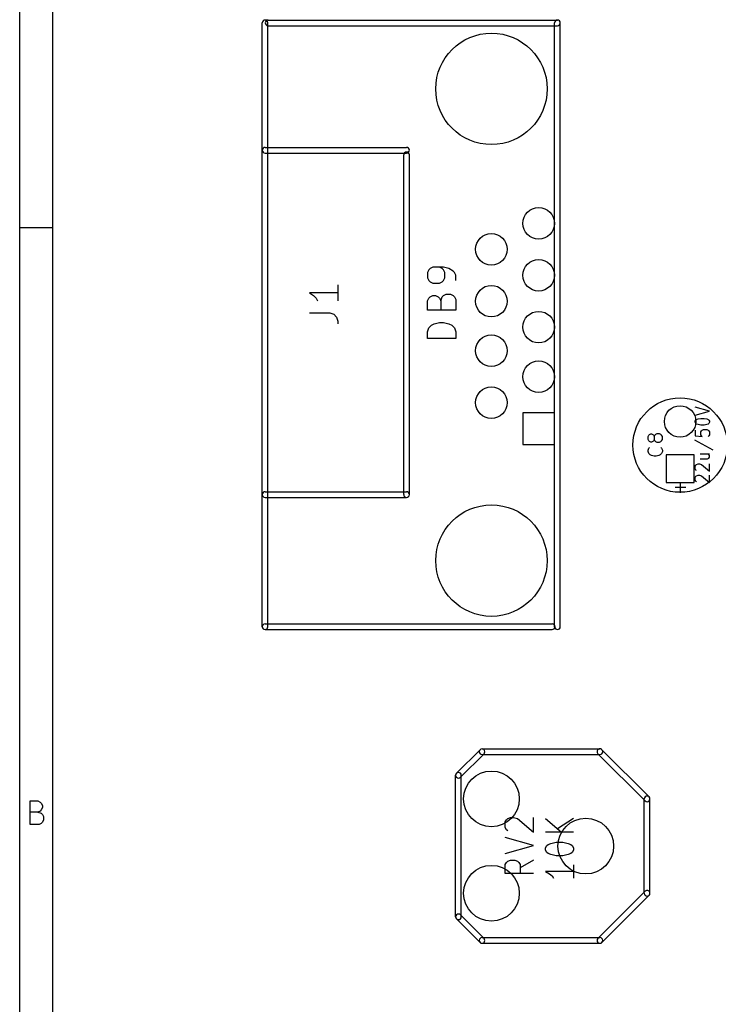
# Model space of a CAD drawing. Extents: x 10 to 287, y -200 to -10.
# Tile 3 of 19: x 10 to 48, y -115 to -62. Entities that reach past the tile are written whole.
import ezdxf

# ---------------------------------------------------------------- set-up
doc = ezdxf.new("R2010")
doc.units = 0
doc.header["$MEASUREMENT"] = 0
doc.layers.add('BLACK', color=250, linetype='CONTINUOUS')

msp = doc.modelspace()

# ---------------------------------------------------------------- linework, layer by layer
at = {"layer": 'BLACK'}
for p, q in [((10.16, -199.847), (10.16, -10.16)), ((11.938, -198.069), (11.938, -11.938)), ((23.2156, -94.869), (23.2156, -62.357)), ((23.5204, -94.869), (23.5204, -62.357)), ((23.53, -62.2046), (39.116, -62.2046)), ((23.53, -62.5094), (39.116, -62.5094)), ((38.9636, -94.869), (38.9636, -62.357)), ((39.2684, -94.869), (39.2684, -62.357)), ((23.368, -69.0626), (30.988, -69.0626)), ((23.368, -69.3674), (30.988, -69.3674)), ((30.8356, -87.757), (30.8356, -69.469)), ((31.1404, -87.757), (31.1404, -69.469)), ((10.16, -73.3806), (11.938, -73.3806)), ((32.1854, -75.6557), (32.1129, -75.8009)), ((32.1129, -75.8009), (32.1129, -76.0911)), ((32.258, -75.5831), (32.1854, -75.6557)), ((32.4031, -75.5106), (32.258, -75.5831)), ((32.9837, -75.5106), (32.4031, -75.5106)), ((32.9111, -75.5831), (32.766, -75.5106)), ((32.9837, -75.6557), (32.9111, -75.5831)), ((33.274, -75.5831), (32.9837, -75.5106)), ((33.0563, -75.8009), (32.9837, -75.6557)), ((33.0563, -76.0911), (33.0563, -75.8009)), ((33.4917, -75.7283), (33.274, -75.5831)), ((33.5643, -75.8009), (33.4917, -75.7283)), ((33.6369, -75.946), (33.5643, -75.8009)), ((32.1129, -76.0911), (32.1854, -76.2363)), ((32.1854, -76.2363), (32.258, -76.3089)), ((32.258, -76.3089), (32.4031, -76.3814)), ((32.766, -76.3814), (32.9111, -76.3089)), ((32.9111, -76.3089), (32.9837, -76.2363)), ((32.9837, -76.2363), (33.0563, -76.0911)), ((33.6369, -76.2363), (33.6369, -75.946)), ((27.2869, -76.454), (27.2869, -77.3249)), ((32.4031, -76.3814), (32.766, -76.3814)), ((27.2869, -76.8894), (25.7629, -76.8894)), ((25.7629, -76.8894), (25.9806, -77.0346)), ((25.9806, -77.0346), (26.1257, -77.1797)), ((26.1257, -77.1797), (26.1983, -77.3249)), ((32.1129, -77.3249), (32.1854, -77.1797)), ((32.1129, -77.8329), (32.1129, -77.3249)), ((32.1854, -77.1797), (32.258, -77.1071)), ((32.258, -77.1071), (32.4031, -77.0346)), ((32.4031, -77.0346), (32.5483, -77.0346)), ((32.5483, -77.0346), (32.6934, -77.1071)), ((32.6934, -77.1071), (32.766, -77.1797)), ((32.766, -77.1797), (32.8386, -77.3249)), ((32.8386, -77.3249), (32.9111, -77.1071)), ((32.8386, -77.3249), (32.8386, -77.8329)), ((32.9111, -77.1071), (32.9837, -77.0346)), ((32.9837, -77.0346), (33.1289, -76.962)), ((33.1289, -76.962), (33.3466, -76.962)), ((33.3466, -76.962), (33.4917, -77.0346)), ((33.4917, -77.0346), (33.5643, -77.1071)), ((33.5643, -77.1071), (33.6369, -77.2523)), ((33.6369, -77.2523), (33.6369, -77.8329)), ((33.6369, -77.8329), (32.1129, -77.8329)), ((25.7629, -77.978), (26.8514, -77.978)), ((26.8514, -77.978), (27.0691, -78.0506)), ((27.0691, -78.0506), (27.2143, -78.1957)), ((27.2143, -78.1957), (27.2869, -78.4134)), ((27.2869, -78.4134), (27.2869, -78.5586)), ((32.1129, -78.994), (32.1854, -78.7763)), ((32.1854, -78.7763), (32.3306, -78.6311)), ((32.3306, -78.6311), (32.4757, -78.5586)), ((32.4757, -78.5586), (32.766, -78.486)), ((32.766, -78.486), (32.9837, -78.486)), ((32.9837, -78.486), (33.274, -78.5586)), ((33.274, -78.5586), (33.4191, -78.6311)), ((33.4191, -78.6311), (33.5643, -78.7763)), ((33.5643, -78.7763), (33.6369, -78.994)), ((32.1129, -79.3569), (32.1129, -78.994)), ((33.6369, -79.3569), (32.1129, -79.3569)), ((33.6369, -78.994), (33.6369, -79.3569)), ((47.2984, -83.2606), (46.5364, -83.0489)), ((38.95, -83.351), (37.25, -83.351)), ((37.25, -83.351), (37.25, -85.051)), ((38.95, -85.051), (38.95, -83.351)), ((46.5364, -83.4723), (47.2984, -83.2606)), ((46.5364, -83.8049), (46.5727, -83.7444)), ((46.5727, -83.7444), (46.609, -83.7142)), ((46.609, -83.7142), (46.6816, -83.6839)), ((46.6816, -83.6839), (46.8267, -83.6537)), ((46.8267, -83.6537), (47.0081, -83.6537)), ((47.0081, -83.6537), (47.1533, -83.6839)), ((47.1533, -83.6839), (47.2259, -83.7142)), ((47.2259, -83.7142), (47.2621, -83.7444)), ((47.2621, -83.7444), (47.2984, -83.8049)), ((46.5364, -83.8654), (46.5364, -83.8049)), ((46.5727, -83.9258), (46.5364, -83.8654)), ((46.5364, -84.2887), (46.5364, -84.5911)), ((46.609, -83.9561), (46.5727, -83.9258)), ((46.6816, -83.9863), (46.609, -83.9561)), ((46.8267, -84.0165), (46.6816, -83.9863)), ((47.0081, -84.0165), (46.8267, -84.0165)), ((46.863, -84.3189), (46.8993, -84.2887)), ((46.8993, -84.2887), (46.9719, -84.2585)), ((46.9719, -84.2585), (47.1533, -84.2585)), ((47.1533, -83.9863), (47.0081, -84.0165)), ((47.2259, -83.9561), (47.1533, -83.9863)), ((47.1533, -84.2585), (47.2259, -84.2887)), ((47.2621, -83.9258), (47.2259, -83.9561)), ((47.2259, -84.2887), (47.2621, -84.3189)), ((47.2984, -83.8654), (47.2621, -83.9258)), ((47.2984, -83.8049), (47.2984, -83.8654)), ((43.999, -84.6364), (44.0353, -84.5639)), ((43.999, -84.7816), (43.999, -84.6364)), ((44.0353, -84.8541), (43.999, -84.7816)), ((44.0353, -84.5639), (44.0715, -84.5276)), ((44.0715, -84.5276), (44.1441, -84.4913)), ((44.1441, -84.4913), (44.1804, -84.4913)), ((44.1804, -84.4913), (44.253, -84.5276)), ((44.253, -84.5276), (44.2893, -84.5639)), ((44.2893, -84.5639), (44.3255, -84.6364)), ((44.3255, -84.7816), (44.2893, -84.8541)), ((44.3618, -84.5639), (44.3255, -84.6364)), ((44.3255, -84.6364), (44.3255, -84.7816)), ((44.3255, -84.7816), (44.3618, -84.8541)), ((44.3981, -84.5276), (44.3618, -84.5639)), ((44.4707, -84.4913), (44.3981, -84.5276)), ((44.6158, -84.4913), (44.4707, -84.4913)), ((44.6884, -84.5276), (44.6158, -84.4913)), ((44.7247, -84.5639), (44.6884, -84.5276)), ((44.761, -84.6364), (44.7247, -84.5639)), ((44.7247, -84.8541), (44.761, -84.7816)), ((44.761, -84.7816), (44.761, -84.6364)), ((46.5001, -84.8027), (47.4799, -85.347)), ((46.5364, -84.5911), (46.8993, -84.6213)), ((46.8267, -84.3794), (46.863, -84.3189)), ((46.8267, -84.5306), (46.8267, -84.3794)), ((46.863, -84.5911), (46.8267, -84.5306)), ((46.8993, -84.6213), (46.863, -84.5911)), ((47.2621, -84.5911), (47.2259, -84.6213)), ((47.2621, -84.3189), (47.2984, -84.3794)), ((47.2984, -84.5306), (47.2621, -84.5911)), ((47.2984, -84.3794), (47.2984, -84.5306)), ((37.25, -85.051), (38.95, -85.051)), ((43.999, -85.3621), (44.0353, -85.2533)), ((44.0715, -84.8904), (44.0353, -84.8541)), ((44.0353, -85.2533), (44.0715, -85.217)), ((44.1441, -84.9267), (44.0715, -84.8904)), ((44.1804, -84.9267), (44.1441, -84.9267)), ((44.253, -84.8904), (44.1804, -84.9267)), ((44.2893, -84.8541), (44.253, -84.8904)), ((44.3618, -84.8541), (44.3981, -84.8904)), ((44.3981, -84.8904), (44.4707, -84.9267)), ((44.4707, -84.9267), (44.6158, -84.9267)), ((44.6158, -84.9267), (44.6884, -84.8904)), ((44.6884, -84.8904), (44.7247, -84.8541)), ((44.6884, -85.217), (44.7247, -85.2533)), ((44.7247, -85.2533), (44.761, -85.3621)), ((43.999, -85.4347), (43.999, -85.3621)), ((44.0353, -85.5436), (43.999, -85.4347)), ((44.1078, -85.6161), (44.0353, -85.5436)), ((44.1804, -85.6524), (44.1078, -85.6161)), ((44.3255, -85.6887), (44.1804, -85.6524)), ((44.4344, -85.6887), (44.3255, -85.6887)), ((44.5795, -85.6524), (44.4344, -85.6887)), ((44.6521, -85.6161), (44.5795, -85.6524)), ((44.7247, -85.5436), (44.6521, -85.6161)), ((44.761, -85.4347), (44.7247, -85.5436)), ((44.761, -85.3621), (44.761, -85.4347)), ((46.47, -85.61), (44.97, -85.61)), ((44.97, -85.61), (44.97, -87.11)), ((46.47, -87.11), (46.47, -85.61)), ((46.7904, -85.5587), (47.2984, -85.5587)), ((46.7904, -85.8308), (47.1896, -85.8308)), ((47.1896, -85.8308), (47.2621, -85.8006)), ((47.2621, -85.5889), (47.2259, -85.5587)), ((47.2984, -85.6494), (47.2621, -85.5889)), ((47.2621, -85.8006), (47.2984, -85.7401)), ((47.2984, -85.7401), (47.2984, -85.6494)), ((46.5364, -86.2239), (46.5727, -86.1635)), ((46.5364, -86.3751), (46.5364, -86.2239)), ((46.5727, -86.4356), (46.5364, -86.3751)), ((46.5727, -86.1635), (46.609, -86.1332)), ((46.609, -86.1332), (46.6816, -86.103)), ((46.6816, -86.103), (46.7541, -86.103)), ((46.7541, -86.103), (46.863, -86.1332)), ((46.863, -86.1332), (47.2984, -86.4961)), ((47.2984, -86.4961), (47.2984, -86.103)), ((46.5364, -86.8287), (46.5727, -86.7682)), ((46.5364, -86.9799), (46.5364, -86.8287)), ((46.609, -86.4658), (46.5727, -86.4356)), ((46.5727, -86.7682), (46.609, -86.738)), ((46.609, -86.738), (46.6816, -86.7077)), ((46.6816, -86.7077), (46.7541, -86.7077)), ((46.7541, -86.7077), (46.863, -86.738)), ((46.863, -86.738), (47.2984, -87.1008)), ((47.2984, -87.1008), (47.2984, -86.7077)), ((44.97, -87.11), (46.47, -87.11)), ((46.0284, -87.376), (45.4479, -87.376)), ((45.7381, -87.6663), (45.7381, -87.0857)), ((46.5727, -87.0404), (46.5364, -86.9799)), ((46.609, -87.0706), (46.5727, -87.0404)), ((23.368, -87.6046), (30.988, -87.6046)), ((23.368, -87.9094), (30.988, -87.9094)), ((23.368, -94.7166), (38.83, -94.7166)), ((23.368, -95.0214), (38.83, -95.0214)), ((34.9442, -101.492), (33.6742, -102.762)), ((35.1598, -101.708), (33.8898, -102.978)), ((35.052, -101.448), (41.402, -101.448)), ((35.052, -101.752), (41.402, -101.752)), ((43.8342, -104.248), (41.2942, -101.708)), ((44.0498, -104.032), (41.5098, -101.492)), ((33.6296, -110.49), (33.6296, -102.87)), ((33.9344, -110.49), (33.9344, -102.87)), ((10.7164, -105.518), (10.7164, -104.248)), ((10.7164, -104.248), (11.1397, -104.248)), ((11.1397, -104.248), (11.2607, -104.308)), ((11.2607, -104.308), (11.3211, -104.369)), ((11.3211, -104.369), (11.3816, -104.49)), ((43.7896, -109.22), (43.7896, -104.14)), ((44.0944, -109.22), (44.0944, -104.14)), ((11.1397, -104.852), (10.7164, -104.852)), ((11.2607, -104.792), (11.1397, -104.852)), ((11.1397, -104.852), (11.3211, -104.913)), ((11.3211, -104.731), (11.2607, -104.792)), ((11.3816, -104.611), (11.3211, -104.731)), ((11.3211, -104.913), (11.3816, -104.973)), ((11.3816, -104.49), (11.3816, -104.611)), ((11.3211, -105.457), (11.2002, -105.518)), ((11.3816, -105.397), (11.3211, -105.457)), ((11.3816, -104.973), (11.4421, -105.094)), ((11.4421, -105.276), (11.3816, -105.397)), ((11.4421, -105.094), (11.4421, -105.276)), ((36.3039, -105.38), (36.3764, -105.259)), ((36.3039, -105.682), (36.3039, -105.38)), ((36.3764, -105.259), (36.449, -105.198)), ((36.449, -105.198), (36.5941, -105.138)), ((36.5941, -105.138), (36.7393, -105.138)), ((36.7393, -105.138), (36.957, -105.198)), ((36.957, -105.198), (37.8279, -105.924)), ((37.8279, -105.924), (37.8279, -105.138)), ((38.4629, -105.204), (39.3337, -105.93)), ((39.9869, -105.204), (39.116, -105.749)), ((11.2002, -105.518), (10.7164, -105.518)), ((36.3764, -105.803), (36.3039, -105.682)), ((36.449, -105.864), (36.3764, -105.803)), ((39.9869, -105.93), (38.4629, -105.93)), ((37.8279, -106.65), (36.3039, -106.226)), ((38.608, -106.595), (38.7531, -106.535)), ((38.7531, -106.535), (39.0434, -106.474)), ((39.0434, -106.474), (39.4063, -106.474)), ((39.4063, -106.474), (39.6966, -106.535)), ((39.6966, -106.535), (39.8417, -106.595)), ((36.3039, -107.073), (37.8279, -106.65)), ((38.4629, -106.777), (38.5354, -106.656)), ((38.4629, -106.898), (38.4629, -106.777)), ((38.5354, -107.019), (38.4629, -106.898)), ((38.5354, -106.656), (38.608, -106.595)), ((38.608, -107.079), (38.5354, -107.019)), ((38.7531, -107.14), (38.608, -107.079)), ((39.8417, -107.079), (39.6966, -107.14)), ((39.8417, -106.595), (39.9143, -106.656)), ((39.9143, -107.019), (39.8417, -107.079)), ((39.9143, -106.656), (39.9869, -106.777)), ((39.9869, -106.898), (39.9143, -107.019)), ((39.9869, -106.777), (39.9869, -106.898)), ((36.3039, -107.678), (36.3764, -107.557)), ((36.3764, -107.557), (36.449, -107.496)), ((36.449, -107.496), (36.5941, -107.436)), ((36.5941, -107.436), (36.8119, -107.436)), ((36.8119, -107.436), (36.957, -107.496)), ((36.957, -107.496), (37.0296, -107.557)), ((37.0296, -107.557), (37.1021, -107.678)), ((37.8279, -107.436), (37.1021, -107.859)), ((39.0434, -107.2), (38.7531, -107.14)), ((39.4063, -107.2), (39.0434, -107.2)), ((39.6966, -107.14), (39.4063, -107.2)), ((36.3039, -108.162), (36.3039, -107.678)), ((37.1021, -107.678), (37.1021, -108.162)), ((39.9869, -108.047), (38.4629, -108.047)), ((38.4629, -108.047), (38.6806, -108.168)), ((39.9869, -107.684), (39.9869, -108.41)), ((37.8279, -108.162), (36.3039, -108.162)), ((38.6806, -108.168), (38.8257, -108.289)), ((38.8257, -108.289), (38.8983, -108.41)), ((41.2942, -111.652), (43.8342, -109.112)), ((41.5098, -111.868), (44.0498, -109.328)), ((33.6742, -110.598), (34.9442, -111.868)), ((33.8898, -110.382), (35.1598, -111.652)), ((35.052, -111.608), (41.402, -111.608)), ((35.052, -111.912), (41.402, -111.912))]:
    msp.add_line(p, q, dxfattribs=at)
for centre, radius in [((35.56, -65.913), 3), ((38.1, -73.152), 0.85), ((35.56, -74.549), 0.85), ((38.1, -75.946), 0.85), ((35.56, -77.343), 0.85), ((38.1, -78.74), 0.85), ((35.56, -80.01), 0.85), ((38.1, -81.407), 0.85), ((35.56, -82.804), 0.85), ((45.72, -85.09), 2.5432), ((45.72, -83.82), 0.85), ((35.56, -91.313), 3), ((35.56, -104.14), 1.5), ((40.64, -106.68), 1.5), ((35.56, -109.22), 1.5)]:
    msp.add_circle(centre, radius, dxfattribs=at)
for centre, start, end in [((23.368, -62.357), 360, 540), ((23.53, -62.357), 90, 270), ((39.116, -62.357), 360, 540), ((39.116, -62.357), 270, 450), ((23.368, -69.215), 90, 270), ((30.988, -69.469), 360, 540), ((30.988, -69.215), 270, 450), ((23.368, -87.757), 90, 270), ((30.988, -87.757), 180, 360), ((30.988, -87.757), 270, 450), ((23.368, -94.869), 90, 270), ((23.368, -94.869), 180, 360), ((38.83, -94.869), 270, 450), ((39.116, -94.869), 180, 360), ((35.052, -101.6), 90, 270), ((35.052, -101.6), -45, 135), ((41.402, -101.6), 405, 585), ((41.402, -101.6), 270, 450), ((33.782, -102.87), 360, 540), ((33.782, -102.87), 135, 315), ((43.942, -104.14), 360, 540), ((43.942, -104.14), 225, 405), ((43.942, -109.22), 315, 495), ((43.942, -109.22), 180, 360), ((33.782, -110.49), 45, 225), ((33.782, -110.49), 180, 360), ((35.052, -111.76), 90, 270), ((35.052, -111.76), 225, 405), ((41.402, -111.76), 135, 315), ((41.402, -111.76), 270, 450)]:
    msp.add_arc(centre, 0.1524, start, end, dxfattribs=at)

doc.saveas('drawing.dxf')
